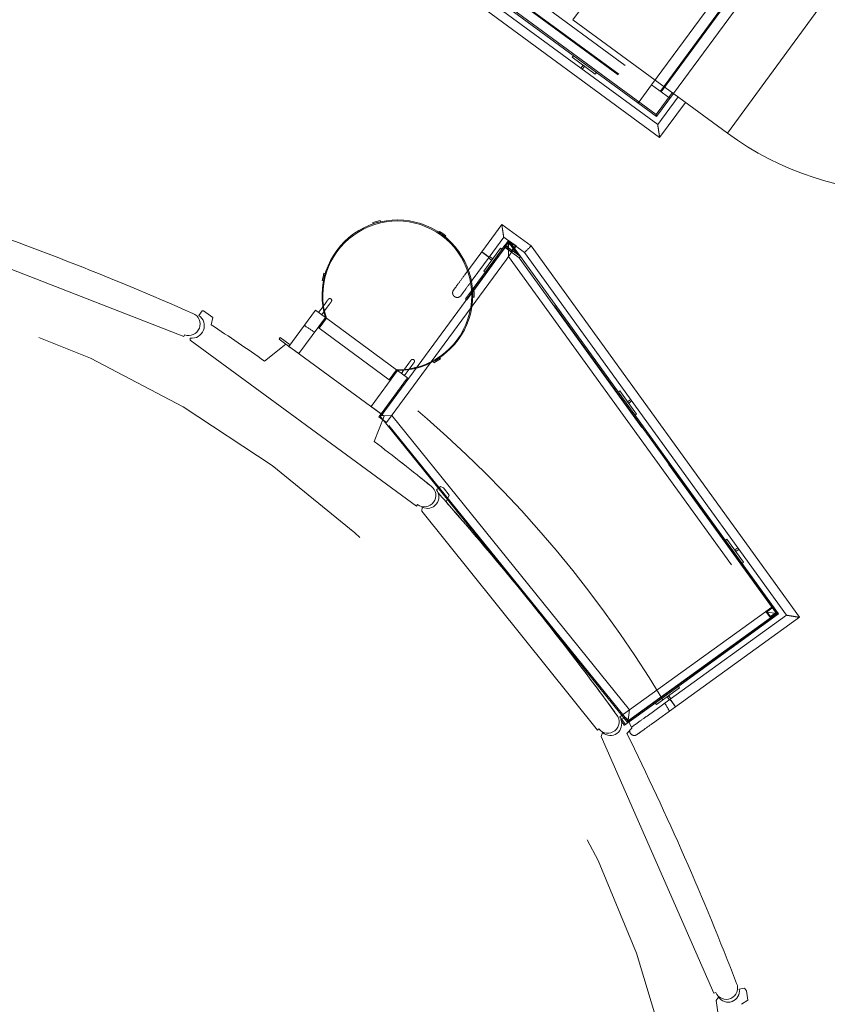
# Model space of a CAD drawing. Header units: metres. Extents: x 135583 to 135939, y 457896 to 458258.
# Tile 123 of 256: x 135668 to 135672, y 458097 to 458102. Entities that reach past the tile are written whole.
import ezdxf

# ---------------------------------------------------------------- set-up
doc = ezdxf.new("R2010")
doc.units = ezdxf.units.M
doc.linetypes.add('Hidden', pattern=[4, 2, -2])
doc.layers.add('NIEUWE INSTALLATIE', color=250, linetype='Continuous', lineweight=0)

msp = doc.modelspace()

# ---------------------------------------------------------------- linework, layer by layer
at = {"layer": 'NIEUWE INSTALLATIE', "linetype": 'Hidden'}
for p, q in [((135669.4406, 458103.048), (135671.191, 458101.7621)), ((135669.4406, 458103.048), (135671.191, 458101.7621)), ((135669.4036, 458102.9977), (135671.154, 458101.7117)), ((135669.4036, 458102.9977), (135671.154, 458101.7117)), ((135669.4066, 458103.0017), (135671.157, 458101.7157)), ((135669.4066, 458103.0017), (135671.157, 458101.7157)), ((135671.191, 458101.7621), (135672.0134, 458102.8814)), ((135671.191, 458101.7621), (135672.0134, 458102.8814)), ((135671.2374, 458101.728), (135672.0597, 458102.8474)), ((135671.2374, 458101.728), (135672.0597, 458102.8474)), ((135671.2414, 458101.7251), (135672.0638, 458102.8444)), ((135671.2414, 458101.7251), (135672.0638, 458102.8444)), ((135671.3058, 458101.7156), (135671.7871, 458102.3707)), ((135671.3058, 458101.7156), (135671.7871, 458102.3707)), ((135671.191, 458101.7621), (135671.12, 458101.6654)), ((135671.191, 458101.7621), (135671.12, 458101.6654)), ((135671.2877, 458101.691), (135671.191, 458101.7621)), ((135671.2877, 458101.691), (135671.191, 458101.7621)), ((135670.4294, 458100.9052), (135670.4491, 458100.932)), ((135670.4294, 458100.9052), (135670.4491, 458100.932)), ((135670.4397, 458100.9437), (135670.4392, 458100.943)), ((135670.4397, 458100.9437), (135670.4392, 458100.943)), ((135670.4857, 458100.8698), (135670.4396, 458100.9335)), ((135670.4857, 458100.8698), (135670.4396, 458100.9335)), ((135670.4424, 458100.9399), (135670.4397, 458100.9437)), ((135670.4397, 458100.9437), (135670.4397, 458100.9426)), ((135670.48, 458100.9141), (135670.4397, 458100.9437)), ((135670.4397, 458100.9426), (135670.4397, 458100.9437)), ((135670.4424, 458100.9399), (135670.4397, 458100.9437)), ((135670.4397, 458100.9437), (135670.4397, 458100.9426)), ((135670.48, 458100.9141), (135670.4397, 458100.9437)), ((135670.4397, 458100.9426), (135670.4397, 458100.9437)), ((135670.4246, 458100.913), (135669.7698, 458100.0217)), ((135670.4246, 458100.913), (135669.7698, 458100.0217)), ((135670.4154, 458100.9106), (135670.4218, 458100.9059)), ((135670.4154, 458100.9106), (135670.4218, 458100.9059)), ((135670.421, 458100.9182), (135670.4206, 458100.9177)), ((135670.421, 458100.9182), (135670.4206, 458100.9177)), ((135670.4246, 458100.913), (135670.4254, 458100.9141)), ((135670.4246, 458100.913), (135670.4254, 458100.9141)), ((135670.4531, 458100.8852), (135670.4294, 458100.9052)), ((135670.4531, 458100.8852), (135670.4294, 458100.9052)), ((135670.4395, 458100.9036), (135670.4393, 458100.8588)), ((135670.4393, 458100.8588), (135670.4395, 458100.9036)), ((135670.4395, 458100.9036), (135670.4393, 458100.8588)), ((135670.4393, 458100.8588), (135670.4395, 458100.9036)), ((135670.4521, 458100.8837), (135670.4676, 458100.9049)), ((135670.4521, 458100.8837), (135670.4676, 458100.9049)), ((135670.4557, 458100.881), (135670.4704, 458100.9011)), ((135670.4557, 458100.881), (135670.4704, 458100.9011)), ((135669.7979, 458099.9856), (135670.428, 458100.8434)), ((135669.7979, 458099.9856), (135670.428, 458100.8434)), ((135670.4393, 458100.8588), (135671.7888, 458098.9904)), ((135670.4393, 458100.8588), (135671.7888, 458098.9904)), ((135671.8502, 458098.9805), (135670.4857, 458100.8697)), ((135671.8502, 458098.9805), (135670.4857, 458100.8697)), ((135671.8502, 458098.9805), (135670.4857, 458100.8697)), ((135671.8502, 458098.9805), (135670.4857, 458100.8697)), ((135670.2486, 458100.6836), (135670.2447, 458100.6783)), ((135670.2486, 458100.6836), (135670.2447, 458100.6783)), ((135669.9489, 458100.2756), (135669.9452, 458100.2707)), ((135669.9489, 458100.2756), (135669.9452, 458100.2707)), ((135669.7692, 458100.0311), (135669.7576, 458100.0152)), ((135669.7692, 458100.0311), (135669.7576, 458100.0152)), ((135669.7979, 458099.9856), (135669.7576, 458100.0152)), ((135669.7979, 458099.9856), (135669.7576, 458100.0152)), ((135669.8253, 458100.023), (135669.7622, 458100.0215)), ((135669.7622, 458100.0215), (135669.8253, 458100.023)), ((135669.8253, 458100.023), (135669.7622, 458100.0215)), ((135669.7622, 458100.0215), (135669.8253, 458100.023)), ((135669.7622, 458100.0215), (135670.562, 458099.0316)), ((135669.7622, 458100.0215), (135670.562, 458099.0316)), ((135671.0677, 458098.4153), (135669.7698, 458100.0217)), ((135671.0677, 458098.4153), (135669.7698, 458100.0217)), ((135671.0757, 458098.4754), (135669.8253, 458100.023)), ((135671.0757, 458098.4754), (135669.8253, 458100.023)), ((135671.2837, 458099.7751), (135671.1567, 458099.9509)), ((135671.2837, 458099.7751), (135671.1567, 458099.9509)), ((135669.8922, 458099.7632), (135669.8934, 458099.7623)), ((135669.8922, 458099.7632), (135669.8934, 458099.7623)), ((135670.5655, 458099.0273), (135670.5672, 458099.0252)), ((135670.5655, 458099.0273), (135670.5672, 458099.0252)), ((135670.5674, 458099.025), (135671.0666, 458098.4071)), ((135670.5674, 458099.025), (135671.0666, 458098.4071)), ((135671.8293, 458099.0197), (135671.7915, 458098.9924)), ((135671.8293, 458099.0197), (135671.7915, 458098.9924)), ((135671.8303, 458099.0148), (135671.7941, 458098.9887)), ((135671.8303, 458099.0148), (135671.7941, 458098.9887)), ((135671.8303, 458099.0148), (135671.8465, 458098.9883)), ((135671.8303, 458099.0148), (135671.8465, 458098.9883)), ((135671.8502, 458098.9805), (135671.0677, 458098.4153)), ((135671.8502, 458098.9805), (135671.0677, 458098.4153)), ((135671.7888, 458098.9904), (135671.0757, 458098.4754)), ((135671.7888, 458098.9904), (135671.0757, 458098.4754)), ((135671.7888, 458098.9904), (135671.8474, 458098.981)), ((135671.8474, 458098.981), (135671.7888, 458098.9904)), ((135671.7888, 458098.9904), (135671.8474, 458098.981)), ((135671.8474, 458098.981), (135671.7888, 458098.9904)), ((135671.7915, 458098.9924), (135671.7889, 458098.9905)), ((135671.7915, 458098.9924), (135671.7889, 458098.9905)), ((135671.7915, 458098.9924), (135671.8208, 458098.9518)), ((135671.7915, 458098.9924), (135671.8208, 458098.9518)), ((135671.8159, 458098.9662), (135671.7958, 458098.99)), ((135671.8159, 458098.9662), (135671.7958, 458098.99)), ((135671.8465, 458098.9883), (135671.8159, 458098.9662)), ((135671.8465, 458098.9883), (135671.8159, 458098.9662)), ((135671.0757, 458098.4753), (135671.0239, 458098.438)), ((135671.0757, 458098.4753), (135671.0239, 458098.438)), ((135671.0666, 458098.4071), (135671.0757, 458098.4754)), ((135671.0757, 458098.4754), (135671.0666, 458098.4071)), ((135671.0666, 458098.4071), (135671.0757, 458098.4754)), ((135671.0757, 458098.4754), (135671.0666, 458098.4071)), ((135671.0532, 458098.3974), (135671.0239, 458098.438)), ((135671.0532, 458098.3974), (135671.0239, 458098.438)), ((135671.048, 458098.3937), (135671.0726, 458098.4115)), ((135671.048, 458098.3937), (135671.0726, 458098.4115))]:
    msp.add_line(p, q, dxfattribs=at)
at = {"layer": 'NIEUWE INSTALLATIE'}
for p, q in [((135669.1633, 458103.0056), (135671.2334, 458101.4848)), ((135671.2231, 458101.5523), (135669.2309, 458103.0159)), ((135671.2167, 458101.5943), (135669.2729, 458103.0224)), ((135669.2841, 458103.0241), (135671.215, 458101.6055)), ((135670.7771, 458102.104), (135671.0178, 458102.4316)), ((135672.0706, 458102.1625), (135671.8299, 458101.8349)), ((135670.7771, 458102.104), (135671.5892, 458101.5074)), ((135670.7804, 458101.9148), (135670.7745, 458101.9067)), ((135670.7745, 458101.9067), (135670.8954, 458101.8179)), ((135670.8309, 458101.8653), (135670.8187, 458101.8488)), ((135670.8268, 458101.8428), (135670.8389, 458101.8594)), ((135670.8389, 458101.8594), (135670.8309, 458101.8653)), ((135670.8954, 458101.8179), (135670.9013, 458101.826)), ((135671.8299, 458101.8349), (135671.5892, 458101.5074)), ((135671.215, 458101.6055), (135671.2993, 458101.7203)), ((135671.3058, 458101.7156), (135671.2167, 458101.5943)), ((135671.33, 458101.6978), (135671.2231, 458101.5523)), ((135671.2334, 458101.4848), (135671.3689, 458101.6692)), ((135671.215, 458101.6055), (135671.2167, 458101.5943)), ((135669.7448, 458101.0426), (135669.7255, 458101.0372)), ((135669.7255, 458101.0372), (135669.7273, 458101.0309)), ((135669.764, 458101.048), (135669.7448, 458101.0426)), ((135669.7658, 458101.0417), (135669.764, 458101.048)), ((135670.4038, 458101.0272), (135670.2982, 458100.8834)), ((135670.5577, 458100.9141), (135670.4038, 458101.0272)), ((135670.0774, 458100.991), (135670.0735, 458100.9858)), ((135670.0935, 458100.9792), (135670.0774, 458100.991)), ((135670.1096, 458100.9674), (135670.0935, 458100.9792)), ((135667.3591, 458100.9741), (135668.7333, 458100.4382)), ((135670.1058, 458100.9621), (135670.1096, 458100.9674)), ((135670.3371, 458100.8548), (135670.4141, 458100.9596)), ((135670.4141, 458100.9596), (135670.523, 458100.8796)), ((135670.4343, 458100.9364), (135670.421, 458100.9182)), ((135670.4254, 458100.9141), (135670.4401, 458100.9342)), ((135670.4391, 458100.9429), (135670.4343, 458100.9364)), ((135670.4397, 458100.9426), (135670.4395, 458100.9037)), ((135670.4395, 458100.9037), (135670.4397, 458100.9426)), ((135670.5014, 458100.8582), (135670.4425, 458100.9398)), ((135670.4491, 458100.932), (135670.4691, 458100.9192)), ((135670.2094, 458100.7625), (135670.2982, 458100.8834)), ((135670.3227, 458100.8654), (135670.2982, 458100.8834)), ((135670.3089, 458100.7825), (135670.3977, 458100.9034)), ((135670.3177, 458100.8691), (135670.3126, 458100.8728)), ((135670.4205, 458100.9176), (135670.3613, 458100.837)), ((135670.3678, 458100.8323), (135670.4223, 458100.9064)), ((135670.3977, 458100.9034), (135670.4057, 458100.8975)), ((135670.5014, 458100.8582), (135670.4205, 458100.9176)), ((135670.4205, 458100.9176), (135670.4223, 458100.9064)), ((135670.4218, 458100.9059), (135670.4557, 458100.881)), ((135670.4223, 458100.9064), (135670.4957, 458100.8525)), ((135670.4281, 458100.8434), (135670.4557, 458100.881)), ((135670.4677, 458100.9049), (135670.4753, 458100.9153)), ((135670.4703, 458100.9184), (135670.4753, 458100.9153)), ((135670.4704, 458100.9011), (135670.48, 458100.9141)), ((135670.523, 458100.8796), (135671.9006, 458098.9724)), ((135671.968, 458098.9615), (135670.5577, 458100.9141)), ((135670.3371, 458100.8548), (135670.2483, 458100.7339)), ((135670.2486, 458100.6837), (135670.3613, 458100.837)), ((135670.3678, 458100.8323), (135670.2509, 458100.6732)), ((135670.3314, 458100.859), (135670.3275, 458100.8619)), ((135670.3503, 458100.8389), (135670.3338, 458100.8511)), ((135670.3371, 458100.8548), (135670.3365, 458100.8553)), ((135670.3397, 458100.8592), (135670.3562, 458100.847)), ((135670.3562, 458100.847), (135670.3503, 458100.8389)), ((135670.3678, 458100.8323), (135670.3613, 458100.837)), ((135670.3613, 458100.837), (135670.3678, 458100.8323)), ((135670.4957, 458100.8525), (135670.5014, 458100.8582)), ((135670.4957, 458100.8525), (135671.14, 458099.9605)), ((135671.1567, 458099.951), (135670.5014, 458100.8582)), ((135669.4692, 458100.7708), (135669.4645, 458100.7513)), ((135669.4755, 458100.7693), (135669.4692, 458100.7708)), ((135670.3169, 458100.7766), (135670.3089, 458100.7825)), ((135669.4645, 458100.7513), (135669.4598, 458100.7319)), ((135669.4598, 458100.7319), (135669.4661, 458100.7304)), ((135670.2094, 458100.7625), (135670.2088, 458100.7617)), ((135670.2133, 458100.6356), (135670.2446, 458100.6782)), ((135670.2459, 458100.6664), (135670.2198, 458100.6308)), ((135670.2577, 458100.6854), (135670.2512, 458100.6852)), ((135670.2583, 458100.6654), (135670.2577, 458100.6854)), ((135670.2589, 458100.6454), (135670.2583, 458100.6654)), ((135669.4803, 458100.6175), (135669.4671, 458100.5994)), ((135670.2198, 458100.6308), (135670.2133, 458100.6356)), ((135670.2524, 458100.6452), (135670.2589, 458100.6454)), ((135668.8301, 458100.5727), (135668.8127, 458100.549)), ((135668.8361, 458100.5736), (135668.8301, 458100.5727)), ((135668.8848, 458100.5379), (135668.8361, 458100.5736)), ((135669.4249, 458100.5758), (135669.2857, 458100.3864)), ((135669.4773, 458100.5373), (135669.4249, 458100.5758)), ((135669.4646, 458100.596), (135669.441, 458100.5639)), ((135669.4571, 458100.5521), (135669.4702, 458100.5699)), ((135669.473, 458100.5738), (135669.4964, 458100.6056)), ((135668.8772, 458100.5001), (135668.8848, 458100.5379)), ((135669.3381, 458100.3479), (135669.4773, 458100.5373)), ((135669.4773, 458100.5373), (135669.4388, 458100.4849)), ((135669.4436, 458100.4814), (135669.4821, 458100.5337)), ((135669.4821, 458100.5337), (135669.8512, 458100.2626)), ((135669.4388, 458100.4849), (135669.4436, 458100.4814)), ((135669.8127, 458100.2102), (135669.4436, 458100.4814)), ((135668.7333, 458100.4382), (135668.737, 458100.4475)), ((135668.7666, 458100.4295), (135668.7672, 458100.4195)), ((135668.7672, 458100.4195), (135669.9559, 458099.5462)), ((135669.2334, 458100.4249), (135669.2393, 458100.4329)), ((135669.2696, 458100.3982), (135669.2334, 458100.4249)), ((135669.2393, 458100.4329), (135669.2917, 458100.3945)), ((135669.2696, 458100.3982), (135669.1577, 458100.3086)), ((135669.7854, 458100.0193), (135669.2696, 458100.3982)), ((135669.2857, 458100.3864), (135669.3381, 458100.3479)), ((135670.0436, 458100.3061), (135670.047, 458100.3005)), ((135670.047, 458100.3005), (135670.0641, 458100.3108)), ((135670.0641, 458100.3108), (135670.0813, 458100.3211)), ((135670.0813, 458100.3211), (135670.0779, 458100.3267)), ((135669.7169, 458100.0696), (135669.856, 458100.259)), ((135669.8512, 458100.2626), (135669.8127, 458100.2102)), ((135669.8175, 458100.2066), (135669.856, 458100.259)), ((135669.9084, 458100.2205), (135669.856, 458100.259)), ((135669.8893, 458100.2621), (135669.8762, 458100.2442)), ((135669.9155, 458100.2978), (135669.8921, 458100.2659)), ((135669.8923, 458100.2324), (135669.9159, 458100.2645)), ((135669.9184, 458100.2679), (135669.9316, 458100.2859)), ((135669.9084, 458100.2205), (135669.7693, 458100.0312)), ((135669.8127, 458100.2102), (135669.8175, 458100.2066)), ((135671.0159, 458100.146), (135671.024, 458100.1518)), ((135671.024, 458100.1518), (135671.1118, 458100.0302)), ((135671.065, 458100.0951), (135671.0816, 458100.1071)), ((135671.0708, 458100.087), (135671.065, 458100.0951)), ((135671.0875, 458100.099), (135671.0708, 458100.087)), ((135669.7169, 458100.0696), (135669.7693, 458100.0312)), ((135669.7336, 458099.8866), (135669.7854, 458100.0193)), ((135671.1118, 458100.0302), (135671.1037, 458100.0244)), ((135671.2804, 458099.766), (135671.8475, 458098.981)), ((135671.8586, 458098.9792), (135671.2838, 458099.7751)), ((135670.0821, 458099.6495), (135670.0603, 458099.632)), ((135670.0969, 458099.6421), (135670.0821, 458099.6495)), ((135670.128, 458099.6034), (135670.0969, 458099.6421)), ((135670.1109, 458099.5688), (135670.128, 458099.6034)), ((135669.9559, 458099.5462), (135669.9618, 458099.5543)), ((135669.9862, 458099.541), (135669.9838, 458099.5195)), ((135669.9838, 458099.5195), (135670.906, 458098.3683)), ((135671.5788, 458099.3666), (135671.587, 458099.3724)), ((135671.587, 458099.3724), (135671.6748, 458099.2508)), ((135671.6279, 458099.3157), (135671.6446, 458099.3277)), ((135671.6504, 458099.3196), (135671.6338, 458099.3076)), ((135671.6338, 458099.3076), (135671.6279, 458099.3157)), ((135671.6748, 458099.2508), (135671.6667, 458099.245)), ((135671.8475, 458098.981), (135671.2662, 458098.5612)), ((135671.2709, 458098.5547), (135671.8586, 458098.9792)), ((135671.9006, 458098.9724), (135671.2885, 458098.5303)), ((135671.3168, 458098.4912), (135671.968, 458098.9615)), ((135671.8586, 458098.9792), (135671.8475, 458098.981)), ((135671.3317, 458098.5986), (135671.3376, 458098.5905)), ((135671.0694, 458098.419), (135671.2662, 458098.5611)), ((135671.2709, 458098.5547), (135671.0727, 458098.4115)), ((135671.3376, 458098.5905), (135671.216, 458098.5026)), ((135671.2709, 458098.5547), (135671.2662, 458098.5612)), ((135671.2662, 458098.5611), (135671.2709, 458098.5547)), ((135671.2727, 458098.5436), (135671.2808, 458098.5495)), ((135671.2847, 458098.527), (135671.2727, 458098.5436)), ((135671.2808, 458098.5495), (135671.2928, 458098.5328)), ((135671.1669, 458098.4425), (135671.2885, 458098.5303)), ((135671.3168, 458098.4912), (135671.1952, 458098.4034)), ((135671.216, 458098.5026), (135671.2101, 458098.5107)), ((135671.3168, 458098.4912), (135671.299, 458098.5158)), ((135671.1669, 458098.4425), (135671.166, 458098.4419)), ((135671.0546, 458098.4353), (135671.0289, 458098.4241)), ((135671.067, 458098.4244), (135671.0546, 458098.4353)), ((135671.087, 458098.3789), (135671.067, 458098.4244)), ((135670.906, 458098.3683), (135670.9138, 458098.3745)), ((135670.9338, 458098.3554), (135670.926, 458098.3352)), ((135670.926, 458098.3352), (135671.5188, 458096.9846)), ((135671.0615, 458098.3499), (135671.087, 458098.3789)), ((135671.5188, 458096.9846), (135671.5279, 458096.9886)), ((135671.6797, 458097.0108), (135671.652, 458097.0066)), ((135671.6889, 458096.9971), (135671.6797, 458097.0108)), ((135671.6964, 458096.948), (135671.6889, 458096.9971)), ((135671.5424, 458096.9649), (135671.5295, 458096.9474)), ((135671.5295, 458096.9474), (135671.7526, 458095.4894)), ((135671.6642, 458096.9266), (135671.6964, 458096.948))]:
    msp.add_line(p, q, dxfattribs=at)
at = {"layer": 'NIEUWE INSTALLATIE', "flags": 128}
for points in [[(135671.5893, 458101.5074), (135671.6418, 458101.4704), (135671.6958, 458101.4356), (135671.7511, 458101.4029), (135671.8077, 458101.3724), (135671.8654, 458101.3443), (135671.9243, 458101.3185), (135671.9841, 458101.295), (135672.0448, 458101.274), (135672.1063, 458101.2554), (135672.1685, 458101.2393)], [(135670.1502, 458100.6819), (135670.1503, 458100.682), (135670.1504, 458100.6822), (135670.1506, 458100.6825), (135670.151, 458100.683), (135670.1514, 458100.6835), (135670.1519, 458100.6842), (135670.1525, 458100.6851), (135670.1532, 458100.686), (135670.154, 458100.6871), (135670.1549, 458100.6883), (135670.1558, 458100.6896), (135670.1569, 458100.691), (135670.158, 458100.6926), (135670.1592, 458100.6942), (135670.1605, 458100.696), (135670.1619, 458100.6979), (135670.1634, 458100.6999), (135670.1649, 458100.7019), (135670.1665, 458100.7041), (135670.1682, 458100.7064), (135670.1699, 458100.7087), (135670.1717, 458100.7112), (135670.1735, 458100.7137), (135670.1755, 458100.7163), (135670.1774, 458100.719), (135670.1794, 458100.7217), (135670.1815, 458100.7245), (135670.1836, 458100.7274), (135670.1858, 458100.7303), (135670.188, 458100.7333), (135670.1902, 458100.7364), (135670.1924, 458100.7394), (135670.1947, 458100.7425), (135670.197, 458100.7457), (135670.1993, 458100.7488), (135670.2017, 458100.752), (135670.204, 458100.7552), (135670.2064, 458100.7584), (135670.2088, 458100.7617), (135670.2094, 458100.7625)], [(135670.2389, 458100.7211), (135670.2366, 458100.7179), (135670.2343, 458100.7148), (135670.232, 458100.7117), (135670.2297, 458100.7086), (135670.2275, 458100.7055), (135670.2253, 458100.7025), (135670.2231, 458100.6996), (135670.221, 458100.6967), (135670.2189, 458100.6939), (135670.2169, 458100.6911), (135670.2149, 458100.6884), (135670.213, 458100.6858), (135670.2111, 458100.6833), (135670.2093, 458100.6808), (135670.2075, 458100.6784), (135670.2059, 458100.6761), (135670.2042, 458100.6739), (135670.2027, 458100.6718), (135670.2012, 458100.6698), (135670.1998, 458100.6679), (135670.1985, 458100.6661), (135670.1973, 458100.6644), (135670.1961, 458100.6629), (135670.195, 458100.6614), (135670.1941, 458100.66), (135670.1932, 458100.6588), (135670.1923, 458100.6577), (135670.1916, 458100.6567), (135670.191, 458100.6559), (135670.1904, 458100.6551), (135670.19, 458100.6545), (135670.1896, 458100.654), (135670.1894, 458100.6537), (135670.1892, 458100.6534), (135670.1891, 458100.6533)], [(135670.2483, 458100.7339), (135670.246, 458100.7307), (135670.2436, 458100.7275), (135670.2412, 458100.7243)], [(135670.1502, 458100.6819), (135670.1496, 458100.6811), (135670.1491, 458100.6803), (135670.1486, 458100.6795), (135670.1482, 458100.6787), (135670.1478, 458100.6778), (135670.1474, 458100.6769), (135670.147, 458100.676), (135670.1467, 458100.6751), (135670.1464, 458100.6742), (135670.1462, 458100.6732), (135670.146, 458100.6723), (135670.1458, 458100.6713), (135670.1457, 458100.6704), (135670.1456, 458100.6694), (135670.1455, 458100.6685), (135670.1455, 458100.6675), (135670.1455, 458100.6665), (135670.1456, 458100.6656), (135670.1457, 458100.6646), (135670.1458, 458100.6636), (135670.146, 458100.6627), (135670.1462, 458100.6617), (135670.1465, 458100.6608), (135670.1468, 458100.6599), (135670.1471, 458100.659), (135670.1475, 458100.6581), (135670.1479, 458100.6572), (135670.1483, 458100.6564), (135670.1488, 458100.6555), (135670.1493, 458100.6547), (135670.1498, 458100.6539), (135670.1504, 458100.6531), (135670.151, 458100.6523), (135670.1516, 458100.6516), (135670.1523, 458100.6509), (135670.153, 458100.6502), (135670.1537, 458100.6496), (135670.1544, 458100.6489), (135670.1552, 458100.6483), (135670.1554, 458100.6482)], [(135670.154, 458100.6871), (135670.1534, 458100.6863), (135670.1527, 458100.6853), (135670.1521, 458100.6845), (135670.1515, 458100.6837), (135670.1511, 458100.6831), (135670.1507, 458100.6826), (135670.1504, 458100.6823), (135670.1503, 458100.682), (135670.1502, 458100.6819)], [(135669.4922, 458100.6336), (135669.4922, 458100.6336), (135669.4921, 458100.6335), (135669.4921, 458100.6335), (135669.492, 458100.6334), (135669.4919, 458100.6333), (135669.4918, 458100.6331), (135669.4917, 458100.633), (135669.4916, 458100.6328), (135669.4914, 458100.6326), (135669.4912, 458100.6323), (135669.491, 458100.6321), (135669.4908, 458100.6318), (135669.4906, 458100.6315), (135669.4904, 458100.6311), (135669.4901, 458100.6308), (135669.4898, 458100.6304), (135669.4895, 458100.63), (135669.4892, 458100.6296), (135669.4889, 458100.6292), (135669.4886, 458100.6287), (135669.4882, 458100.6282), (135669.4879, 458100.6277), (135669.4875, 458100.6272), (135669.4871, 458100.6267), (135669.4867, 458100.6262), (135669.4863, 458100.6256), (135669.4859, 458100.6251), (135669.4855, 458100.6245), (135669.4851, 458100.6239), (135669.4846, 458100.6233), (135669.4842, 458100.6227), (135669.4837, 458100.6221), (135669.4833, 458100.6215), (135669.4828, 458100.6208), (135669.4823, 458100.6202), (135669.4819, 458100.6196), (135669.4814, 458100.6189), (135669.4809, 458100.6183), (135669.4805, 458100.6177), (135669.4803, 458100.6175)], [(135669.4803, 458100.6175), (135669.4808, 458100.6181), (135669.4813, 458100.6188), (135669.4817, 458100.6194), (135669.4822, 458100.62), (135669.4827, 458100.6207), (135669.4831, 458100.6213), (135669.4836, 458100.6219), (135669.484, 458100.6225), (135669.4845, 458100.6232), (135669.4849, 458100.6238), (135669.4854, 458100.6243), (135669.4858, 458100.6249), (135669.4862, 458100.6255), (135669.4866, 458100.626), (135669.487, 458100.6266), (135669.4874, 458100.6271), (135669.4878, 458100.6276), (135669.4881, 458100.6281), (135669.4885, 458100.6286), (135669.4888, 458100.629), (135669.4891, 458100.6295), (135669.4895, 458100.6299), (135669.4897, 458100.6303), (135669.49, 458100.6307), (135669.4903, 458100.631), (135669.4905, 458100.6314), (135669.4908, 458100.6317), (135669.491, 458100.632), (135669.4912, 458100.6323), (135669.4914, 458100.6325), (135669.4915, 458100.6327), (135669.4917, 458100.6329), (135669.4918, 458100.6331), (135669.4919, 458100.6332), (135669.492, 458100.6334), (135669.4921, 458100.6335), (135669.4921, 458100.6335), (135669.4922, 458100.6336), (135669.4922, 458100.6336)], [(135669.4922, 458100.6336), (135669.4924, 458100.6339), (135669.4927, 458100.6342), (135669.4929, 458100.6345), (135669.4932, 458100.6348), (135669.4935, 458100.6351), (135669.4938, 458100.6353), (135669.4941, 458100.6356), (135669.4944, 458100.6358), (135669.4948, 458100.6361), (135669.4951, 458100.6363), (135669.4955, 458100.6365), (135669.4958, 458100.6366), (135669.4962, 458100.6368), (135669.4965, 458100.637), (135669.4969, 458100.6371), (135669.4973, 458100.6372), (135669.4977, 458100.6373), (135669.4981, 458100.6374), (135669.4985, 458100.6375), (135669.4989, 458100.6376), (135669.4993, 458100.6376), (135669.4997, 458100.6377), (135669.5001, 458100.6377), (135669.5005, 458100.6377), (135669.5009, 458100.6377), (135669.5013, 458100.6376), (135669.5016, 458100.6376), (135669.502, 458100.6375), (135669.5024, 458100.6374), (135669.5028, 458100.6373), (135669.5032, 458100.6372), (135669.5036, 458100.6371), (135669.504, 458100.6369), (135669.5043, 458100.6368), (135669.5047, 458100.6366), (135669.505, 458100.6364), (135669.5054, 458100.6362), (135669.5057, 458100.636), (135669.5061, 458100.6358), (135669.5061, 458100.6357)], [(135669.4964, 458100.6056), (135669.4969, 458100.6063), (135669.4974, 458100.6069), (135669.4979, 458100.6076), (135669.4983, 458100.6082), (135669.4988, 458100.6088), (135669.4993, 458100.6095), (135669.4997, 458100.6101), (135669.5002, 458100.6107), (135669.5006, 458100.6113), (135669.5011, 458100.6119), (135669.5015, 458100.6125), (135669.5019, 458100.6131), (135669.5023, 458100.6136), (135669.5027, 458100.6142), (135669.5031, 458100.6147), (135669.5035, 458100.6153), (135669.5039, 458100.6158), (135669.5042, 458100.6163), (135669.5046, 458100.6167), (135669.5049, 458100.6172), (135669.5053, 458100.6176), (135669.5056, 458100.6181), (135669.5059, 458100.6185), (135669.5061, 458100.6188), (135669.5064, 458100.6192), (135669.5067, 458100.6195), (135669.5069, 458100.6199), (135669.5071, 458100.6201), (135669.5073, 458100.6204), (135669.5075, 458100.6207), (135669.5076, 458100.6209), (135669.5078, 458100.6211), (135669.5079, 458100.6212), (135669.508, 458100.6214), (135669.5081, 458100.6215), (135669.5082, 458100.6216), (135669.5082, 458100.6217), (135669.5083, 458100.6217), (135669.5083, 458100.6218)], [(135669.5083, 458100.6218), (135669.5083, 458100.6217), (135669.5082, 458100.6217), (135669.5082, 458100.6216), (135669.5081, 458100.6215), (135669.508, 458100.6214), (135669.5079, 458100.6213), (135669.5078, 458100.6211), (135669.5077, 458100.6209), (135669.5075, 458100.6207), (135669.5073, 458100.6205), (135669.5072, 458100.6202), (135669.5069, 458100.6199), (135669.5067, 458100.6196), (135669.5065, 458100.6193), (135669.5062, 458100.6189), (135669.5059, 458100.6186), (135669.5056, 458100.6182), (135669.5053, 458100.6178), (135669.505, 458100.6173), (135669.5047, 458100.6169), (135669.5043, 458100.6164), (135669.504, 458100.6159), (135669.5036, 458100.6154), (135669.5032, 458100.6149), (135669.5028, 458100.6143), (135669.5024, 458100.6138), (135669.502, 458100.6132), (135669.5016, 458100.6127), (135669.5012, 458100.6121), (135669.5007, 458100.6115), (135669.5003, 458100.6109), (135669.4998, 458100.6103), (135669.4994, 458100.6096), (135669.4989, 458100.609), (135669.4985, 458100.6084), (135669.498, 458100.6077), (135669.4975, 458100.6071), (135669.497, 458100.6065), (135669.4966, 458100.6058), (135669.4964, 458100.6056)], [(135669.5061, 458100.6357), (135669.5065, 458100.6355), (135669.5068, 458100.6352), (135669.5071, 458100.635), (135669.5074, 458100.6347), (135669.5076, 458100.6344), (135669.5079, 458100.6341), (135669.5081, 458100.6338), (135669.5084, 458100.6335), (135669.5086, 458100.6331), (135669.5088, 458100.6328), (135669.509, 458100.6324), (135669.5092, 458100.6321), (135669.5094, 458100.6317), (135669.5095, 458100.6314), (135669.5097, 458100.631), (135669.5098, 458100.6306), (135669.5099, 458100.6302), (135669.51, 458100.6298), (135669.5101, 458100.6294), (135669.5101, 458100.629), (135669.5102, 458100.6286), (135669.5102, 458100.6282), (135669.5102, 458100.6278), (135669.5102, 458100.6274), (135669.5102, 458100.627), (135669.5102, 458100.6266), (135669.5101, 458100.6263), (135669.5101, 458100.6259), (135669.51, 458100.6255), (135669.5099, 458100.6251), (135669.5098, 458100.6247), (135669.5096, 458100.6243), (135669.5095, 458100.6239), (135669.5093, 458100.6236), (135669.5092, 458100.6232), (135669.509, 458100.6229), (135669.5088, 458100.6225), (135669.5086, 458100.6222), (135669.5083, 458100.6218), (135669.5083, 458100.6218)], [(135670.1554, 458100.6482), (135670.1562, 458100.6476), (135670.157, 458100.6471), (135670.1578, 458100.6466), (135670.1586, 458100.6461), (135670.1595, 458100.6457), (135670.1604, 458100.6453), (135670.1613, 458100.645), (135670.1622, 458100.6447), (135670.1631, 458100.6444), (135670.1641, 458100.6441), (135670.165, 458100.6439), (135670.166, 458100.6438), (135670.1669, 458100.6436), (135670.1679, 458100.6436), (135670.1689, 458100.6435), (135670.1698, 458100.6435), (135670.1708, 458100.6435), (135670.1717, 458100.6436), (135670.1727, 458100.6437), (135670.1737, 458100.6438), (135670.1746, 458100.644), (135670.1756, 458100.6442), (135670.1765, 458100.6445), (135670.1774, 458100.6448), (135670.1783, 458100.6451), (135670.1792, 458100.6455), (135670.1801, 458100.6459), (135670.181, 458100.6463), (135670.1818, 458100.6468), (135670.1826, 458100.6473), (135670.1834, 458100.6478), (135670.1842, 458100.6484), (135670.185, 458100.649), (135670.1857, 458100.6496), (135670.1864, 458100.6502), (135670.1871, 458100.6509), (135670.1878, 458100.6516), (135670.1884, 458100.6524), (135670.189, 458100.6531), (135670.1891, 458100.6533)], [(135670.1891, 458100.6533), (135670.1892, 458100.6534), (135670.1893, 458100.6536), (135670.1896, 458100.6539), (135670.1899, 458100.6544), (135670.1903, 458100.6549), (135670.1908, 458100.6557), (135670.1914, 458100.6565), (135670.1921, 458100.6574), (135670.1929, 458100.6585), (135670.1931, 458100.6588)], [(135669.9273, 458100.3139), (135669.9273, 458100.3139), (135669.9273, 458100.3138), (135669.9273, 458100.3138), (135669.9272, 458100.3137), (135669.9271, 458100.3136), (135669.927, 458100.3134), (135669.9269, 458100.3132), (135669.9267, 458100.3131), (135669.9266, 458100.3128), (135669.9264, 458100.3126), (135669.9262, 458100.3123), (135669.926, 458100.3121), (135669.9258, 458100.3117), (135669.9255, 458100.3114), (135669.9253, 458100.3111), (135669.925, 458100.3107), (135669.9247, 458100.3103), (135669.9244, 458100.3099), (135669.9241, 458100.3094), (135669.9238, 458100.309), (135669.9234, 458100.3085), (135669.923, 458100.308), (135669.9227, 458100.3075), (135669.9223, 458100.307), (135669.9219, 458100.3065), (135669.9215, 458100.3059), (135669.9211, 458100.3054), (135669.9207, 458100.3048), (135669.9202, 458100.3042), (135669.9198, 458100.3036), (135669.9193, 458100.303), (135669.9189, 458100.3024), (135669.9184, 458100.3018), (135669.918, 458100.3011), (135669.9175, 458100.3005), (135669.917, 458100.2999), (135669.9166, 458100.2992), (135669.9161, 458100.2986), (135669.9156, 458100.2979), (135669.9155, 458100.2978)], [(135669.9155, 458100.2978), (135669.916, 458100.2984), (135669.9164, 458100.299), (135669.9169, 458100.2997), (135669.9174, 458100.3003), (135669.9179, 458100.301), (135669.9183, 458100.3016), (135669.9188, 458100.3022), (135669.9192, 458100.3028), (135669.9197, 458100.3034), (135669.9201, 458100.304), (135669.9205, 458100.3046), (135669.921, 458100.3052), (135669.9214, 458100.3058), (135669.9218, 458100.3063), (135669.9222, 458100.3069), (135669.9226, 458100.3074), (135669.9229, 458100.3079), (135669.9233, 458100.3084), (135669.9237, 458100.3089), (135669.924, 458100.3093), (135669.9243, 458100.3098), (135669.9246, 458100.3102), (135669.9249, 458100.3106), (135669.9252, 458100.311), (135669.9255, 458100.3113), (135669.9257, 458100.3117), (135669.9259, 458100.312), (135669.9262, 458100.3123), (135669.9264, 458100.3125), (135669.9265, 458100.3128), (135669.9267, 458100.313), (135669.9268, 458100.3132), (135669.927, 458100.3134), (135669.9271, 458100.3135), (135669.9272, 458100.3136), (135669.9272, 458100.3137), (135669.9273, 458100.3138), (135669.9273, 458100.3139), (135669.9273, 458100.3139)], [(135669.9273, 458100.3139), (135669.9276, 458100.3142), (135669.9278, 458100.3145), (135669.9281, 458100.3148), (135669.9284, 458100.3151), (135669.9287, 458100.3154), (135669.929, 458100.3156), (135669.9293, 458100.3159), (135669.9296, 458100.3161), (135669.9299, 458100.3163), (135669.9303, 458100.3165), (135669.9306, 458100.3167), (135669.931, 458100.3169), (135669.9314, 458100.3171), (135669.9317, 458100.3173), (135669.9321, 458100.3174), (135669.9325, 458100.3175), (135669.9329, 458100.3176), (135669.9332, 458100.3177), (135669.9336, 458100.3178), (135669.934, 458100.3179), (135669.9344, 458100.3179), (135669.9348, 458100.3179), (135669.9352, 458100.318), (135669.9356, 458100.318), (135669.936, 458100.3179), (135669.9364, 458100.3179), (135669.9368, 458100.3179), (135669.9372, 458100.3178), (135669.9376, 458100.3177), (135669.938, 458100.3176), (135669.9384, 458100.3175), (135669.9388, 458100.3174), (135669.9391, 458100.3172), (135669.9395, 458100.3171), (135669.9399, 458100.3169), (135669.9402, 458100.3167), (135669.9406, 458100.3165), (135669.9409, 458100.3163), (135669.9412, 458100.3161), (135669.9413, 458100.316)], [(135669.9413, 458100.316), (135669.9416, 458100.3158), (135669.9419, 458100.3155), (135669.9422, 458100.3152), (135669.9425, 458100.315), (135669.9428, 458100.3147), (135669.9431, 458100.3144), (135669.9433, 458100.3141), (135669.9436, 458100.3137), (135669.9438, 458100.3134), (135669.944, 458100.3131), (135669.9442, 458100.3127), (135669.9444, 458100.3124), (135669.9445, 458100.312), (135669.9447, 458100.3116), (135669.9448, 458100.3113), (135669.945, 458100.3109), (135669.9451, 458100.3105), (135669.9452, 458100.3101), (135669.9452, 458100.3097), (135669.9453, 458100.3093), (135669.9454, 458100.3089), (135669.9454, 458100.3085), (135669.9454, 458100.3081), (135669.9454, 458100.3077), (135669.9454, 458100.3073), (135669.9454, 458100.3069), (135669.9453, 458100.3065), (135669.9452, 458100.3061), (135669.9452, 458100.3057), (135669.9451, 458100.3054), (135669.9449, 458100.305), (135669.9448, 458100.3046), (135669.9447, 458100.3042), (135669.9445, 458100.3039), (135669.9444, 458100.3035), (135669.9442, 458100.3031), (135669.944, 458100.3028), (135669.9438, 458100.3025), (135669.9435, 458100.3021), (135669.9435, 458100.302)], [(135669.9316, 458100.2859), (135669.9321, 458100.2866), (135669.9326, 458100.2872), (135669.933, 458100.2878), (135669.9335, 458100.2885), (135669.934, 458100.2891), (135669.9344, 458100.2897), (135669.9349, 458100.2904), (135669.9353, 458100.291), (135669.9358, 458100.2916), (135669.9362, 458100.2922), (135669.9367, 458100.2928), (135669.9371, 458100.2934), (135669.9375, 458100.2939), (135669.9379, 458100.2945), (135669.9383, 458100.295), (135669.9387, 458100.2955), (135669.9391, 458100.2961), (135669.9394, 458100.2965), (135669.9398, 458100.297), (135669.9401, 458100.2975), (135669.9404, 458100.2979), (135669.9407, 458100.2983), (135669.941, 458100.2987), (135669.9413, 458100.2991), (135669.9416, 458100.2995), (135669.9418, 458100.2998), (135669.9421, 458100.3001), (135669.9423, 458100.3004), (135669.9425, 458100.3007), (135669.9427, 458100.3009), (135669.9428, 458100.3012), (135669.943, 458100.3014), (135669.9431, 458100.3015), (135669.9432, 458100.3017), (135669.9433, 458100.3018), (135669.9434, 458100.3019), (135669.9434, 458100.302), (135669.9434, 458100.302), (135669.9435, 458100.302)], [(135669.9435, 458100.302), (135669.9435, 458100.302), (135669.9434, 458100.302), (135669.9434, 458100.3019), (135669.9433, 458100.3018), (135669.9432, 458100.3017), (135669.9431, 458100.3016), (135669.943, 458100.3014), (135669.9429, 458100.3012), (135669.9427, 458100.301), (135669.9425, 458100.3008), (135669.9423, 458100.3005), (135669.9421, 458100.3002), (135669.9419, 458100.2999), (135669.9417, 458100.2996), (135669.9414, 458100.2992), (135669.9411, 458100.2988), (135669.9408, 458100.2985), (135669.9405, 458100.298), (135669.9402, 458100.2976), (135669.9399, 458100.2971), (135669.9395, 458100.2967), (135669.9392, 458100.2962), (135669.9388, 458100.2957), (135669.9384, 458100.2952), (135669.938, 458100.2946), (135669.9376, 458100.2941), (135669.9372, 458100.2935), (135669.9368, 458100.2929), (135669.9363, 458100.2924), (135669.9359, 458100.2918), (135669.9355, 458100.2912), (135669.935, 458100.2905), (135669.9346, 458100.2899), (135669.9341, 458100.2893), (135669.9336, 458100.2887), (135669.9332, 458100.288), (135669.9327, 458100.2874), (135669.9322, 458100.2867), (135669.9317, 458100.2861), (135669.9316, 458100.2859)], [(135671.0858, 458098.384), (135671.0859, 458098.384), (135671.0861, 458098.3841), (135671.0864, 458098.3844), (135671.0868, 458098.3847), (135671.0874, 458098.3851), (135671.0881, 458098.3856), (135671.089, 458098.3862), (135671.0899, 458098.3869), (135671.091, 458098.3877), (135671.0922, 458098.3886), (135671.0935, 458098.3895), (135671.095, 458098.3906), (135671.0965, 458098.3917), (135671.0982, 458098.3929), (135671.1, 458098.3942), (135671.1019, 458098.3955), (135671.1038, 458098.397), (135671.1059, 458098.3985), (135671.1081, 458098.4001), (135671.1104, 458098.4017), (135671.1128, 458098.4034), (135671.1152, 458098.4052), (135671.1178, 458098.407), (135671.1204, 458098.4089), (135671.1231, 458098.4109), (135671.1258, 458098.4129), (135671.1287, 458098.4149), (135671.1316, 458098.417), (135671.1345, 458098.4191), (135671.1375, 458098.4213), (135671.1405, 458098.4235), (135671.1436, 458098.4257), (135671.1468, 458098.428), (135671.1499, 458098.4303), (135671.1531, 458098.4326), (135671.1563, 458098.4349), (135671.1595, 458098.4372), (135671.1628, 458098.4395), (135671.166, 458098.4419), (135671.1669, 458098.4425)], [(135671.091, 458098.3877), (135671.0902, 458098.3871), (135671.0892, 458098.3864), (135671.0883, 458098.3858), (135671.0876, 458098.3853), (135671.087, 458098.3848), (135671.0865, 458098.3845), (135671.0861, 458098.3842), (135671.0859, 458098.384), (135671.0858, 458098.384)], [(135671.1952, 458098.4034), (135671.1919, 458098.401), (135671.1887, 458098.3987), (135671.1855, 458098.3963), (135671.1822, 458098.394), (135671.1791, 458098.3917), (135671.1759, 458098.3894), (135671.1728, 458098.3872), (135671.1697, 458098.3849), (135671.1666, 458098.3827), (135671.1636, 458098.3806), (135671.1606, 458098.3784), (135671.1577, 458098.3763), (135671.1549, 458098.3743), (135671.1521, 458098.3723), (135671.1494, 458098.3703), (135671.1467, 458098.3684), (135671.1442, 458098.3665), (135671.1417, 458098.3647), (135671.1393, 458098.363), (135671.137, 458098.3614), (135671.1348, 458098.3598), (135671.1327, 458098.3582), (135671.1307, 458098.3568), (135671.1288, 458098.3554), (135671.1269, 458098.3541), (135671.1252, 458098.3529), (135671.1237, 458098.3517), (135671.1222, 458098.3507), (135671.1208, 458098.3497), (135671.1196, 458098.3488), (135671.1185, 458098.348), (135671.1175, 458098.3473), (135671.1166, 458098.3466), (135671.1159, 458098.3461), (135671.1153, 458098.3457), (135671.1148, 458098.3453), (135671.1144, 458098.345), (135671.1142, 458098.3449), (135671.1141, 458098.3448)], [(135671.0758, 458098.365), (135671.0758, 458098.364), (135671.0758, 458098.3631), (135671.0759, 458098.3621), (135671.076, 458098.3611), (135671.0762, 458098.3602), (135671.0764, 458098.3592), (135671.0766, 458098.3583), (135671.0768, 458098.3574), (135671.0771, 458098.3564), (135671.0775, 458098.3555), (135671.0778, 458098.3547), (135671.0783, 458098.3538), (135671.0787, 458098.3529), (135671.0792, 458098.3521), (135671.0797, 458098.3513), (135671.0802, 458098.3505), (135671.0804, 458098.3502)], [(135671.0804, 458098.3502), (135671.081, 458098.3495), (135671.0816, 458098.3487), (135671.0822, 458098.348), (135671.0829, 458098.3473), (135671.0836, 458098.3466), (135671.0843, 458098.346), (135671.085, 458098.3454), (135671.0858, 458098.3448), (135671.0866, 458098.3443), (135671.0874, 458098.3437), (135671.0883, 458098.3433), (135671.0891, 458098.3428), (135671.09, 458098.3424), (135671.0909, 458098.342), (135671.0918, 458098.3417), (135671.0927, 458098.3413), (135671.0936, 458098.3411), (135671.0946, 458098.3408), (135671.0955, 458098.3406), (135671.0965, 458098.3405), (135671.0974, 458098.3404), (135671.0984, 458098.3403), (135671.0993, 458098.3402), (135671.1003, 458098.3402), (135671.1013, 458098.3403), (135671.1022, 458098.3403), (135671.1032, 458098.3405), (135671.1042, 458098.3406), (135671.1051, 458098.3408), (135671.106, 458098.341), (135671.107, 458098.3413), (135671.1079, 458098.3416), (135671.1088, 458098.3419), (135671.1097, 458098.3423), (135671.1106, 458098.3427), (135671.1114, 458098.3431), (135671.1123, 458098.3436), (135671.1131, 458098.3441), (135671.1139, 458098.3447), (135671.1141, 458098.3448)], [(135671.1141, 458098.3448), (135671.1142, 458098.3449), (135671.1144, 458098.345), (135671.1147, 458098.3452), (135671.1151, 458098.3456), (135671.1157, 458098.346), (135671.1164, 458098.3465), (135671.1172, 458098.3471), (135671.1182, 458098.3478), (135671.1193, 458098.3486), (135671.1196, 458098.3488)]]:
    msp.add_lwpolyline(points, dxfattribs=at)
at = {"layer": 'NIEUWE INSTALLATIE'}
for centre, radius, start, end in [((135662.3869, 458086.1374), 15.7756, 66.09097, 71.30103), ((135669.8554, 458100.6551), 0.3961, 270.0844, 197.3076), ((135669.8546, 458100.654), 0.3915, 269.4959, 197.8961), ((135669.8536, 458100.6555), 0.3961, 102.8019, 108.5901), ((135669.8554, 458100.6551), 0.3961, 50.8019, 56.5901), ((135669.8553, 458100.6567), 0.3961, 163.4981, 169.2863), ((135669.8563, 458100.6535), 0.3961, 358.8019, 4.5901), ((135668.7588, 458100.5034), 0.06, 248.696, 68.696), ((135668.7748, 458100.495), 0.066, 262.8111, 54.9625), ((135660.1244, 458087.3753), 15.7756, 55.06732, 56.30099), ((135669.857, 458100.6555), 0.3961, 298.1057, 303.8939), ((135660.1244, 458087.3753), 15.7756, 51.09098, 52.47422), ((135669.9973, 458099.6027), 0.06, 233.696, 53.696), ((135670.0134, 458099.5945), 0.06, 242.9912, 38.696), ((135658.2594, 458089.1566), 15.7756, 36.09097, 41.30103), ((135670.9606, 458098.412), 0.06, 218.696, 38.696), ((135670.974, 458098.4), 0.06, 227.9912, 23.696), ((135656.919, 458091.3599), 15.7756, 21.09097, 26.30102), ((135671.5829, 458097.0127), 0.06, 203.696, 23.696), ((135671.5927, 458096.9975), 0.06, 212.9912, 8.696)]:
    msp.add_arc(centre, radius, start, end, dxfattribs=at)
at = {"layer": 'NIEUWE INSTALLATIE', "linetype": 'Hidden'}
for centre, radius, start, end in [((135665.9571, 458095.349), 5.4741, 323.696, 143.696), ((135665.9571, 458095.349), 5.4741, 323.696, 143.696), ((135665.9571, 458095.349), 6.1741, 55.87796, 56.48087), ((135665.9571, 458095.349), 6.1741, 55.87796, 56.48087), ((135665.9571, 458095.349), 6.1741, 30.98356, 51.51398), ((135665.9571, 458095.349), 6.1741, 30.98356, 51.51398), ((135660.1244, 458087.3753), 15.7756, 51.77542, 52.00231), ((135660.1244, 458087.3753), 15.7756, 51.77542, 52.00231), ((135660.1244, 458087.3753), 15.7756, 51.08569, 51.36558), ((135660.1244, 458087.3753), 15.7756, 51.08569, 51.36558), ((135658.2594, 458089.1566), 15.7756, 40.62169, 41.52826), ((135658.2594, 458089.1566), 15.7756, 40.62169, 41.52826), ((135658.2594, 458089.1566), 15.7756, 39.04317, 40.0859), ((135658.2594, 458089.1566), 15.7756, 39.04317, 40.0859), ((135658.2594, 458089.1566), 15.7756, 37.34519, 38.70787), ((135658.2594, 458089.1566), 15.7756, 37.34519, 38.70787), ((135658.2594, 458089.1566), 15.7756, 36.06329, 36.87179), ((135658.2594, 458089.1566), 15.7756, 36.06329, 36.87179), ((135665.9571, 458095.349), 5.4741, 143.696, 323.696), ((135665.9571, 458095.349), 5.4741, 143.696, 323.696), ((135665.9571, 458095.349), 6.1741, 30.35497, 30.78368), ((135665.9571, 458095.349), 6.1741, 30.35497, 30.78368), ((135658.2594, 458089.1566), 15.7756, 35.84017, 35.94148), ((135658.2594, 458089.1566), 15.7756, 35.84017, 35.94148)]:
    msp.add_arc(centre, radius, start, end, dxfattribs=at)
for centre, major_axis, ratio, start_param, end_param in [((135670.447, 458100.9291), (-0.00685, 0.00503), 0.41039, 4.974188, 6.283185), ((135670.447, 458100.9291), (-0.00685, 0.00503), 0.41039, 4.974188, 6.283185), ((135670.4314, 458100.908), (-0.00685, 0.00503), 0.41039, 0, 0.785398), ((135670.4314, 458100.908), (-0.00685, 0.00503), 0.41039, 0, 0.785398), ((135670.4521, 458100.8837), (-0.00363, 0.00266), 0.41039, 3.141593, 4.712389), ((135670.4521, 458100.8837), (-0.00363, 0.00266), 0.41039, 3.141593, 4.712389), ((135670.4764, 458100.9167), (-0.00363, 0.00266), 0.41039, 1.570796, 3.141593), ((135670.4764, 458100.9167), (-0.00363, 0.00266), 0.41039, 1.570796, 3.141593), ((135671.832, 458099.0161), (-0.00263, 0.00365), 0.466956, 0, 1.570796), ((135671.832, 458099.0161), (-0.00263, 0.00365), 0.466956, 0, 1.570796), ((135671.7941, 458098.9887), (-0.00263, 0.00365), 0.466956, 4.712389, 6.283185), ((135671.7941, 458098.9887), (-0.00263, 0.00365), 0.466956, 4.712389, 6.283185), ((135671.8191, 458098.9685), (-0.00498, 0.00689), 0.466956, 2.094395, 3.141593), ((135671.8191, 458098.9685), (-0.00498, 0.00689), 0.466956, 2.094395, 3.141593), ((135671.8433, 458098.986), (-0.00498, 0.00689), 0.466956, 3.141593, 4.712389), ((135671.8433, 458098.986), (-0.00498, 0.00689), 0.466956, 3.141593, 4.712389)]:
    msp.add_ellipse(centre, major_axis=major_axis, ratio=ratio, start_param=start_param, end_param=end_param, dxfattribs=at)
at = {"layer": 'NIEUWE INSTALLATIE'}
for centre, major_axis, ratio, start_param, end_param in [((135670.447, 458100.9291), (-0.00685, 0.00503), 0.41039, 4.712389, 4.974188), ((135670.4521, 458100.8837), (-0.00363, 0.00266), 0.41039, 3.141593, 3.403392), ((135670.4764, 458100.9167), (-0.00363, 0.00266), 0.41039, 1.570796, 1.832596), ((135670.3177, 458100.8691), (-0.0195, 0.0143), 0.000001, 3.665191, 4.286193), ((135671.3026, 458098.5107), (-0.0141, 0.0196), 0.000001, 6.021386, 7.456944), ((135671.3026, 458098.5107), (-0.0141, 0.0196), 0.000001, 4.943236, 7.326343), ((135671.3026, 458098.5107), (-0.0141, 0.0196), 0.000001, 5.50261, 7.203414), ((135671.3026, 458098.5107), (-0.0141, 0.0196), 0.000001, 1.183488, 1.305378)]:
    msp.add_ellipse(centre, major_axis=major_axis, ratio=ratio, start_param=start_param, end_param=end_param, dxfattribs=at)
at = {"layer": 'NIEUWE INSTALLATIE', "extrusion": (0, 0, -1)}
for centre, major_axis, ratio, start_param, end_param in [((135670.3177, 458100.8691), (0.0195, -0.0143), 0.000001, 4.539184, 10.467936), ((135670.3177, 458100.8691), (0.0195, -0.0143), 0.000001, 4.072259, 10.205354), ((135670.3177, 458100.8691), (-0.0195, 0.0143), 0.000001, 3.926991, 6.283185), ((135670.3177, 458100.8691), (0.0195, -0.0143), 0.000001, 1.836215, 2.308761), ((135670.3177, 458100.8691), (0.0082, 0.0227), 1, 2.049606, 2.067769), ((135670.3177, 458100.8691), (-0.0012, 0.0241), 1, 1.993471, 2.25527), ((135670.3177, 458100.8691), (-0.0099, 0.022), 1, 2.418121, 2.549368), ((135671.3026, 458098.5108), (0.0101, -0.0219), 1, 2.737991, 2.872999), ((135671.3026, 458098.5108), (0.0141, -0.0196), 0.000001, 0, 3.926991), ((135671.3026, 458098.5108), (0.0141, -0.0196), 0.000001, 0, 5.063268), ((135671.3026, 458098.5108), (0.0141, -0.0196), 0.000001, 5.067619, 5.327869), ((135671.3026, 458098.5108), (0.0141, -0.0196), 0.000001, 5.331155, 5.497787), ((135671.3026, 458098.5108), (-0.0141, 0.0196), 0.000001, 2.490222, 2.617994)]:
    msp.add_ellipse(centre, major_axis=major_axis, ratio=ratio, start_param=start_param, end_param=end_param, dxfattribs=at)
at = {"layer": 'NIEUWE INSTALLATIE'}
msp.add_ellipse((135670.3177, 458100.8691), major_axis=(0.0195, -0.0143), ratio=0.000001, dxfattribs=at)
for points, knots in [([(135671.2231, 458101.5523), (135671.2231, 458101.5523), (135671.2232, 458101.5517), (135671.2235, 458101.5498), (135671.2238, 458101.5479), (135671.2241, 458101.5458), (135671.2244, 458101.5439), (135671.2247, 458101.5419), (135671.2251, 458101.5391), (135671.2256, 458101.5361), (135671.226, 458101.5335), (135671.2263, 458101.5315), (135671.2266, 458101.5294), (135671.2269, 458101.5273), (135671.2273, 458101.5251), (135671.2276, 458101.5229), (135671.2279, 458101.5207), (135671.2283, 458101.5185), (135671.2286, 458101.5163), (135671.2289, 458101.5141), (135671.2293, 458101.5119), (135671.2296, 458101.5098), (135671.2299, 458101.5077), (135671.2302, 458101.5056), (135671.2305, 458101.5036), (135671.2308, 458101.5016), (135671.2311, 458101.4998), (135671.2315, 458101.4974), (135671.2318, 458101.4951), (135671.2322, 458101.4931), (135671.2324, 458101.4913), (135671.2327, 458101.4892), (135671.233, 458101.4873), (135671.2333, 458101.4854), (135671.2334, 458101.4848), (135671.2334, 458101.4848)], [0, 0, 0, 0, 0.083333, 0.125, 0.166667, 0.208333, 0.229167, 0.25, 0.291667, 0.333333, 0.354167, 0.375, 0.395833, 0.416667, 0.4375, 0.458333, 0.479167, 0.5, 0.520833, 0.541667, 0.5625, 0.583333, 0.604167, 0.625, 0.645833, 0.666667, 0.6875, 0.708333, 0.75, 0.770833, 0.791667, 0.833333, 0.875, 0.916667, 1, 1, 1, 1]), ([(135670.4038, 458101.0272), (135670.4038, 458101.0272), (135670.4039, 458101.0266), (135670.4042, 458101.0247), (135670.4045, 458101.0227), (135670.4048, 458101.0207), (135670.4051, 458101.0188), (135670.4054, 458101.0168), (135670.4058, 458101.014), (135670.4063, 458101.0109), (135670.4067, 458101.0083), (135670.407, 458101.0063), (135670.4073, 458101.0043), (135670.4076, 458101.0021), (135670.4079, 458101), (135670.4083, 458100.9978), (135670.4086, 458100.9956), (135670.409, 458100.9934), (135670.4093, 458100.9912), (135670.4096, 458100.989), (135670.41, 458100.9868), (135670.4103, 458100.9847), (135670.4106, 458100.9825), (135670.4109, 458100.9805), (135670.4112, 458100.9784), (135670.4115, 458100.9765), (135670.4118, 458100.9746), (135670.4122, 458100.9722), (135670.4125, 458100.97), (135670.4128, 458100.968), (135670.4131, 458100.9661), (135670.4134, 458100.9641), (135670.4137, 458100.9621), (135670.414, 458100.9602), (135670.4141, 458100.9596), (135670.4141, 458100.9596)], [0, 0, 0, 0, 0.083333, 0.125, 0.166667, 0.208333, 0.229167, 0.25, 0.291667, 0.333333, 0.354167, 0.375, 0.395833, 0.416667, 0.4375, 0.458333, 0.479167, 0.5, 0.520833, 0.541667, 0.5625, 0.583333, 0.604167, 0.625, 0.645833, 0.666667, 0.6875, 0.708333, 0.75, 0.770833, 0.791667, 0.833333, 0.875, 0.916667, 1, 1, 1, 1]), ([(135670.523, 458100.8796), (135670.523, 458100.8796), (135670.5242, 458100.8808), (135670.528, 458100.8845), (135670.5316, 458100.8881), (135670.5358, 458100.8923), (135670.5404, 458100.8968), (135670.5449, 458100.9013), (135670.5506, 458100.907), (135670.5561, 458100.9124), (135670.5577, 458100.9141), (135670.5577, 458100.9141)], [-1, -1, -1, -1, -0.833333, -0.75, -0.666667, -0.583333, -0.5, -0.416667, -0.333333, -0.166667, 0, 0, 0, 0]), ([(135671.968, 458098.9615), (135671.968, 458098.9615), (135671.9674, 458098.9616), (135671.9655, 458098.9619), (135671.9636, 458098.9623), (135671.9615, 458098.9626), (135671.9597, 458098.9629), (135671.9577, 458098.9632), (135671.9549, 458098.9637), (135671.9518, 458098.9642), (135671.9492, 458098.9646), (135671.9472, 458098.9649), (135671.9451, 458098.9652), (135671.943, 458098.9656), (135671.9409, 458098.9659), (135671.9387, 458098.9663), (135671.9365, 458098.9666), (135671.9343, 458098.967), (135671.9321, 458098.9673), (135671.9299, 458098.9677), (135671.9277, 458098.968), (135671.9256, 458098.9684), (135671.9235, 458098.9687), (135671.9214, 458098.9691), (135671.9194, 458098.9694), (135671.9174, 458098.9697), (135671.9156, 458098.97), (135671.9132, 458098.9704), (135671.9109, 458098.9707), (135671.9089, 458098.9711), (135671.9071, 458098.9714), (135671.905, 458098.9717), (135671.9031, 458098.972), (135671.9012, 458098.9723), (135671.9006, 458098.9724), (135671.9006, 458098.9724)], [0, 0, 0, 0, 0.083333, 0.125, 0.166667, 0.208333, 0.229167, 0.25, 0.291667, 0.333333, 0.354167, 0.375, 0.395833, 0.416667, 0.4375, 0.458333, 0.479167, 0.5, 0.520833, 0.541667, 0.5625, 0.583333, 0.604167, 0.625, 0.645833, 0.666667, 0.6875, 0.708333, 0.75, 0.770833, 0.791667, 0.833333, 0.875, 0.916667, 1, 1, 1, 1])]:
    msp.add_open_spline(points, degree=3, knots=knots, dxfattribs=at)
for points in [[(135670.2958, 458100.8794), (135670.2961, 458100.8799), (135670.2964, 458100.8805), (135670.2967, 458100.881)], [(135670.2982, 458100.8834), (135670.2974, 458100.8823), (135670.2967, 458100.8812), (135670.2961, 458100.8799)], [(135670.3353, 458100.8526), (135670.3349, 458100.8522), (135670.3345, 458100.8517), (135670.334, 458100.8513)], [(135670.3345, 458100.8517), (135670.3354, 458100.8527), (135670.3363, 458100.8537), (135670.3371, 458100.8548)], [(135671.2854, 458098.5277), (135671.2863, 458098.5287), (135671.2874, 458098.5295), (135671.2885, 458098.5303)], [(135671.3168, 458098.4912), (135671.3157, 458098.4904), (135671.3145, 458098.4897), (135671.3133, 458098.4891)]]:
    msp.add_open_spline(points, degree=3, dxfattribs=at)

doc.saveas('drawing.dxf')
